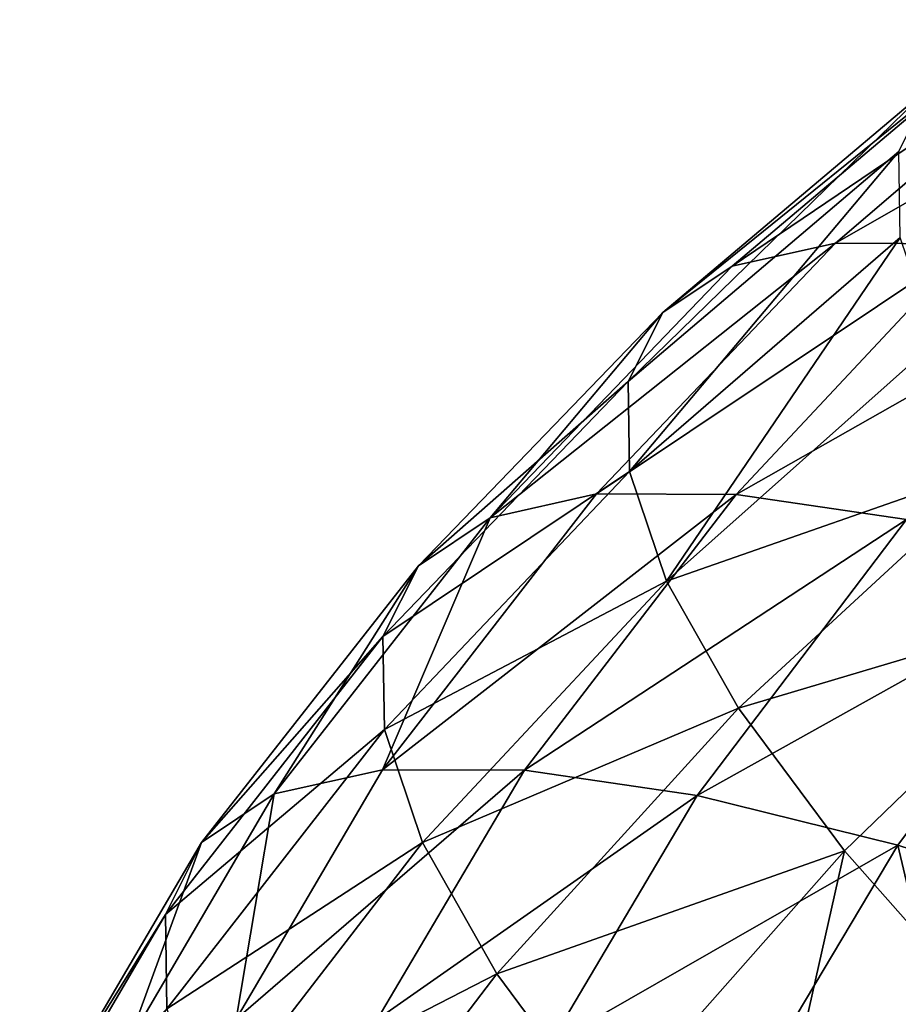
# Model space of a CAD drawing. Header units: millimetres. Extents: x 0 to 1220, y 0 to 506.
# Tile 16 of 256: x 3 to 14, y 45 to 57. Entities that reach past the tile are written whole.
import ezdxf

# ---------------------------------------------------------------- set-up
doc = ezdxf.new("R2010")
doc.units = ezdxf.units.MM
doc.header["$LTSCALE"] = 25.4
doc.layers.get('0').update_dxf_attribs({"true_color": 0xff5454})

# ---------------------------------------------------------------- blocks, each defined once
blk = doc.blocks.new('TWIG-VI-9138.STL')
at = {"color": 7, "true_color": 0xffffff}
mesh = blk.add_polyface(dxfattribs=at)
corners = [(-561.513, 69.397, 368.171), (-556.993, 72.455, 365.984), (-560.231, 69.684, 364.531), (-558.215, 72.182, 369.456)]
mesh.append_faces([[corners[k] for k in face] for face in [(0, 1, 2), (1, 0, 3)]], dxfattribs={"vtx0": -1, "color": 7})
mesh = blk.add_polyface(dxfattribs=at)
corners = [(-560.231, 69.684, 364.531), (-555.392, 72.449, 362.659), (-558.552, 69.677, 361.043), (-556.993, 72.455, 365.984)]
mesh.append_faces([[corners[k] for k in face] for face in [(0, 1, 2), (1, 0, 3)]], dxfattribs={"vtx0": -1, "color": 7})
mesh = blk.add_polyface(dxfattribs=at)
corners = [(-562.374, 68.822, 371.9), (-558.215, 72.182, 369.456), (-561.513, 69.397, 368.171), (-559.037, 71.633, 373.012)]
mesh.append_faces([[corners[k] for k in face] for face in [(0, 1, 2), (1, 0, 3)]], dxfattribs={"vtx0": -1, "color": 7})
mesh = blk.add_polyface(dxfattribs=at)
corners = [(-562.801, 67.968, 375.651), (-559.037, 71.633, 373.012), (-562.374, 68.822, 371.9), (-559.444, 70.82, 376.588)]
mesh.append_faces([[corners[k] for k in face] for face in [(0, 1, 2), (1, 0, 3)]], dxfattribs={"vtx0": -1, "color": 7})
mesh = blk.add_polyface(dxfattribs=at)
corners = [(-562.784, 66.852, 379.357), (-559.444, 70.82, 376.588), (-562.801, 67.968, 375.651), (-559.428, 69.755, 380.122)]
mesh.append_faces([[corners[k] for k in face] for face in [(0, 1, 2), (1, 0, 3)]], dxfattribs={"vtx0": -1, "color": 7})
mesh = blk.add_polyface(dxfattribs=at)
corners = [(-562.325, 65.494, 382.951), (-559.428, 69.755, 380.122), (-562.784, 66.852, 379.357), (-558.991, 68.46, 383.55)]
mesh.append_faces([[corners[k] for k in face] for face in [(0, 1, 2), (1, 0, 3)]], dxfattribs={"vtx0": -1, "color": 7})
mesh = blk.add_polyface(dxfattribs=at)
corners = [(-564.515, 66.277, 366.933), (-560.231, 69.684, 364.531), (-563.193, 66.573, 363.178), (-561.513, 69.397, 368.171)]
mesh.append_faces([[corners[k] for k in face] for face in [(0, 1, 2), (1, 0, 3)]], dxfattribs={"vtx0": -1, "color": 7})
mesh = blk.add_polyface(dxfattribs=at)
corners = [(-563.193, 66.573, 363.178), (-558.552, 69.677, 361.043), (-561.461, 66.566, 359.581), (-560.231, 69.684, 364.531)]
mesh.append_faces([[corners[k] for k in face] for face in [(0, 1, 2), (1, 0, 3)]], dxfattribs={"vtx0": -1, "color": 7})
mesh = blk.add_polyface(dxfattribs=at)
corners = [(-561.461, 66.566, 359.581), (-556.506, 69.377, 357.772), (-559.351, 66.257, 356.207), (-558.552, 69.677, 361.043)]
mesh.append_faces([[corners[k] for k in face] for face in [(0, 1, 2), (1, 0, 3)]], dxfattribs={"vtx0": -1, "color": 7})
mesh = blk.add_polyface(dxfattribs=at)
corners = [(-562.374, 68.822, 371.9), (-564.515, 66.277, 366.933), (-565.404, 65.684, 370.779), (-561.513, 69.397, 368.171)]
mesh.append_faces([[corners[k] for k in face] for face in [(0, 1, 2), (1, 0, 3)]], dxfattribs={"vtx0": -1, "color": 7})
mesh = blk.add_polyface(dxfattribs=at)
corners = [(-562.801, 67.968, 375.651), (-565.404, 65.684, 370.779), (-565.844, 64.804, 374.648), (-562.374, 68.822, 371.9)]
mesh.append_faces([[corners[k] for k in face] for face in [(0, 1, 2), (1, 0, 3)]], dxfattribs={"vtx0": -1, "color": 7})
mesh = blk.add_polyface(dxfattribs=at)
corners = [(-558.138, 66.955, 386.81), (-562.325, 65.494, 382.951), (-561.432, 63.916, 386.37), (-558.991, 68.46, 383.55)]
mesh.append_faces([[corners[k] for k in face] for face in [(0, 1, 2), (1, 0, 3)]], dxfattribs={"vtx0": -1, "color": 7})
mesh = blk.add_polyface(dxfattribs=at)
corners = [(-562.784, 66.852, 379.357), (-565.844, 64.804, 374.648), (-565.827, 63.653, 378.47), (-562.801, 67.968, 375.651)]
mesh.append_faces([[corners[k] for k in face] for face in [(0, 1, 2), (1, 0, 3)]], dxfattribs={"vtx0": -1, "color": 7})
mesh = blk.add_polyface(dxfattribs=at)
corners = [(-556.887, 65.27, 389.845), (-561.432, 63.916, 386.37), (-560.12, 62.148, 389.553), (-558.138, 66.955, 386.81)]
mesh.append_faces([[corners[k] for k in face] for face in [(0, 1, 2), (1, 0, 3)]], dxfattribs={"vtx0": -1, "color": 7})
mesh = blk.add_polyface(dxfattribs=at)
corners = [(-562.325, 65.494, 382.951), (-565.827, 63.653, 378.47), (-565.353, 62.251, 382.178), (-562.784, 66.852, 379.357)]
mesh.append_faces([[corners[k] for k in face] for face in [(0, 1, 2), (1, 0, 3)]], dxfattribs={"vtx0": -1, "color": 7})
mesh = blk.add_polyface(dxfattribs=at)
corners = [(-564.515, 66.277, 366.933), (-565.849, 63.154, 361.94), (-567.192, 62.854, 365.754), (-563.193, 66.573, 363.178)]
mesh.append_faces([[corners[k] for k in face] for face in [(0, 1, 2), (1, 0, 3)]], dxfattribs={"vtx0": -1, "color": 7})
mesh = blk.add_polyface(dxfattribs=at)
corners = [(-565.849, 63.154, 361.94), (-561.461, 66.566, 359.581), (-564.09, 63.147, 358.287), (-563.193, 66.573, 363.178)]
mesh.append_faces([[corners[k] for k in face] for face in [(0, 1, 2), (1, 0, 3)]], dxfattribs={"vtx0": -1, "color": 7})
mesh = blk.add_polyface(dxfattribs=at)
corners = [(-564.09, 63.147, 358.287), (-559.351, 66.257, 356.207), (-561.947, 62.833, 354.86), (-561.461, 66.566, 359.581)]
mesh.append_faces([[corners[k] for k in face] for face in [(0, 1, 2), (1, 0, 3)]], dxfattribs={"vtx0": -1, "color": 7})
mesh = blk.add_polyface(dxfattribs=at)
corners = [(-565.404, 65.684, 370.779), (-567.192, 62.854, 365.754), (-568.095, 62.251, 369.66), (-564.515, 66.277, 366.933)]
mesh.append_faces([[corners[k] for k in face] for face in [(0, 1, 2), (1, 0, 3)]], dxfattribs={"vtx0": -1, "color": 7})
mesh = blk.add_polyface(dxfattribs=at)
corners = [(-561.947, 62.833, 354.86), (-556.899, 65.651, 353.115), (-559.457, 62.218, 351.72), (-559.351, 66.257, 356.207)]
mesh.append_faces([[corners[k] for k in face] for face in [(0, 1, 2), (1, 0, 3)]], dxfattribs={"vtx0": -1, "color": 7})
mesh = blk.add_polyface(dxfattribs=at)
corners = [(-565.844, 64.804, 374.648), (-568.095, 62.251, 369.66), (-568.541, 61.357, 373.589), (-565.404, 65.684, 370.779)]
mesh.append_faces([[corners[k] for k in face] for face in [(0, 1, 2), (1, 0, 3)]], dxfattribs={"vtx0": -1, "color": 7})
mesh = blk.add_polyface(dxfattribs=at)
corners = [(-556.899, 65.651, 353.115), (-556.666, 61.311, 348.923), (-559.457, 62.218, 351.72), (-554.151, 64.758, 350.361)]
mesh.append_faces([[corners[k] for k in face] for face in [(0, 1, 2), (1, 0, 3)]], dxfattribs={"vtx0": -1, "color": 7})
mesh = blk.add_polyface(dxfattribs=at)
corners = [(-561.432, 63.916, 386.37), (-565.353, 62.251, 382.178), (-564.431, 60.624, 385.704), (-562.325, 65.494, 382.951)]
mesh.append_faces([[corners[k] for k in face] for face in [(0, 1, 2), (1, 0, 3)]], dxfattribs={"vtx0": -1, "color": 7})
mesh = blk.add_polyface(dxfattribs=at)
corners = [(-558.413, 60.221, 392.443), (-556.887, 65.27, 389.845), (-560.12, 62.148, 389.553), (-555.259, 63.432, 392.601)]
mesh.append_faces([[corners[k] for k in face] for face in [(0, 1, 2), (1, 0, 3)]], dxfattribs={"vtx0": -1, "color": 7})
mesh = blk.add_polyface(dxfattribs=at)
corners = [(-565.827, 63.653, 378.47), (-568.541, 61.357, 373.589), (-568.524, 60.188, 377.471), (-565.844, 64.804, 374.648)]
mesh.append_faces([[corners[k] for k in face] for face in [(0, 1, 2), (1, 0, 3)]], dxfattribs={"vtx0": -1, "color": 7})
mesh = blk.add_polyface(dxfattribs=at)
corners = [(-560.12, 62.148, 389.553), (-564.431, 60.624, 385.704), (-563.078, 58.801, 388.987), (-561.432, 63.916, 386.37)]
mesh.append_faces([[corners[k] for k in face] for face in [(0, 1, 2), (1, 0, 3)]], dxfattribs={"vtx0": -1, "color": 7})
mesh = blk.add_polyface(dxfattribs=at)
corners = [(-565.353, 62.251, 382.178), (-568.524, 60.188, 377.471), (-568.043, 58.765, 381.237), (-565.827, 63.653, 378.47)]
mesh.append_faces([[corners[k] for k in face] for face in [(0, 1, 2), (1, 0, 3)]], dxfattribs={"vtx0": -1, "color": 7})
mesh = blk.add_polyface(dxfattribs=at)
corners = [(-567.192, 62.854, 365.754), (-567.667, 60.062, 361.063), (-569.006, 59.763, 364.865), (-565.849, 63.154, 361.94)]
mesh.append_faces([[corners[k] for k in face] for face in [(0, 1, 2), (1, 0, 3)]], dxfattribs={"vtx0": -1, "color": 7})
mesh = blk.add_polyface(dxfattribs=at)
corners = [(-567.667, 60.062, 361.063), (-564.09, 63.147, 358.287), (-565.914, 60.056, 357.422), (-565.849, 63.154, 361.94)]
mesh.append_faces([[corners[k] for k in face] for face in [(0, 1, 2), (1, 0, 3)]], dxfattribs={"vtx0": -1, "color": 7})
mesh = blk.add_polyface(dxfattribs=at)
corners = [(-565.914, 60.056, 357.422), (-561.947, 62.833, 354.86), (-563.778, 59.743, 354.006), (-564.09, 63.147, 358.287)]
mesh.append_faces([[corners[k] for k in face] for face in [(0, 1, 2), (1, 0, 3)]], dxfattribs={"vtx0": -1, "color": 7})
mesh = blk.add_polyface(dxfattribs=at)
corners = [(-568.095, 62.251, 369.66), (-569.006, 59.763, 364.865), (-569.906, 59.162, 368.758), (-567.192, 62.854, 365.754)]
mesh.append_faces([[corners[k] for k in face] for face in [(0, 1, 2), (1, 0, 3)]], dxfattribs={"vtx0": -1, "color": 7})
mesh = blk.add_polyface(dxfattribs=at)
corners = [(-563.778, 59.743, 354.006), (-559.457, 62.218, 351.72), (-561.296, 59.129, 350.876), (-561.947, 62.833, 354.86)]
mesh.append_faces([[corners[k] for k in face] for face in [(0, 1, 2), (1, 0, 3)]], dxfattribs={"vtx0": -1, "color": 7})
mesh = blk.add_polyface(dxfattribs=at)
corners = [(-568.541, 61.357, 373.589), (-569.906, 59.162, 368.758), (-570.351, 58.272, 372.675), (-568.095, 62.251, 369.66)]
mesh.append_faces([[corners[k] for k in face] for face in [(0, 1, 2), (1, 0, 3)]], dxfattribs={"vtx0": -1, "color": 7})
mesh = blk.add_polyface(dxfattribs=at)
corners = [(-564.431, 60.624, 385.704), (-568.043, 58.765, 381.237), (-567.107, 57.112, 384.819), (-565.353, 62.251, 382.178)]
mesh.append_faces([[corners[k] for k in face] for face in [(0, 1, 2), (1, 0, 3)]], dxfattribs={"vtx0": -1, "color": 7})
mesh = blk.add_polyface(dxfattribs=at)
corners = [(-559.457, 62.218, 351.72), (-558.514, 58.225, 348.088), (-561.296, 59.129, 350.876), (-556.666, 61.311, 348.923)]
mesh.append_faces([[corners[k] for k in face] for face in [(0, 1, 2), (1, 0, 3)]], dxfattribs={"vtx0": -1, "color": 7})
mesh = blk.add_polyface(dxfattribs=at)
corners = [(-561.317, 56.813, 391.968), (-560.12, 62.148, 389.553), (-563.078, 58.801, 388.987), (-558.413, 60.221, 392.443)]
mesh.append_faces([[corners[k] for k in face] for face in [(0, 1, 2), (1, 0, 3)]], dxfattribs={"vtx0": -1, "color": 7})
mesh = blk.add_polyface(dxfattribs=at)
corners = [(-568.524, 60.188, 377.471), (-570.351, 58.272, 372.675), (-570.334, 57.106, 376.544), (-568.541, 61.357, 373.589)]
mesh.append_faces([[corners[k] for k in face] for face in [(0, 1, 2), (1, 0, 3)]], dxfattribs={"vtx0": -1, "color": 7})
mesh = blk.add_polyface(dxfattribs=at)
corners = [(-563.078, 58.801, 388.987), (-567.107, 57.112, 384.819), (-565.733, 55.26, 388.153), (-564.431, 60.624, 385.704)]
mesh.append_faces([[corners[k] for k in face] for face in [(0, 1, 2), (1, 0, 3)]], dxfattribs={"vtx0": -1, "color": 7})

msp = doc.modelspace()

# ---------------------------------------------------------------- block references
at = {"color": 250, "true_color": 0x262626}
msp.add_blockref('TWIG-VI-9138.STL', (573.181, -15.244, -16.545), dxfattribs=at)

doc.saveas('drawing.dxf')
